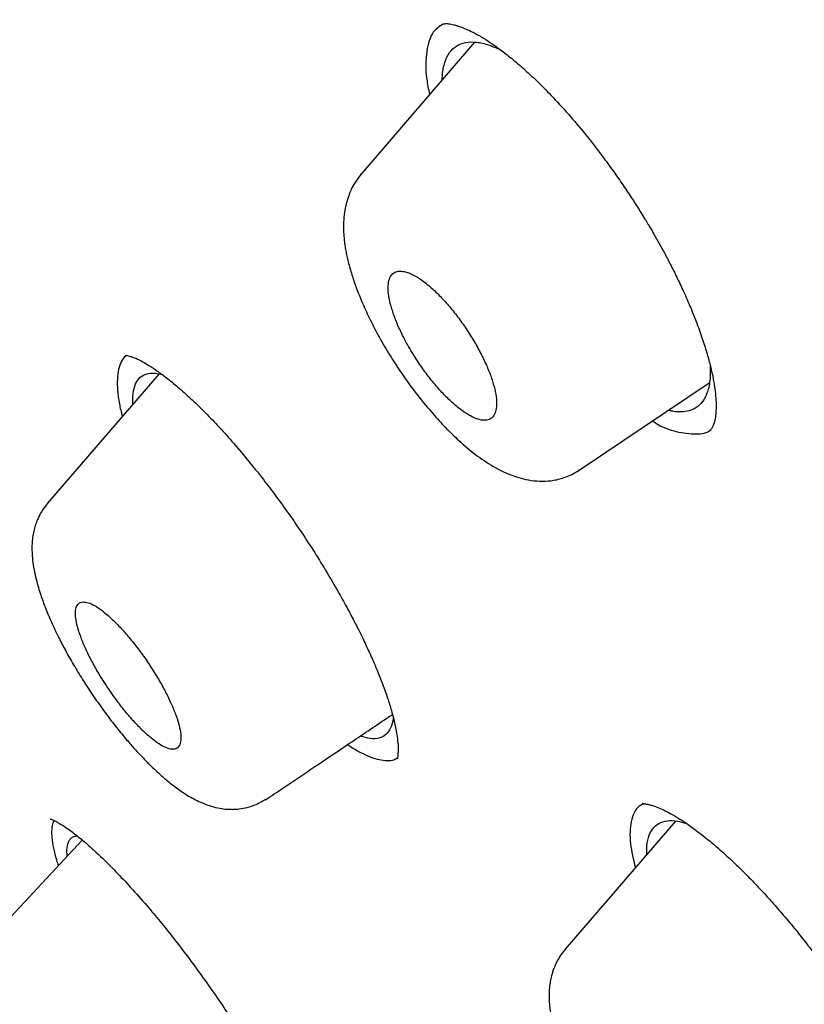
# Model space of a CAD drawing. Header units: millimetres. Extents: x 8 to 827, y 12 to 1643.
# Tile 22 of 134: x 660.53 to 668.67, y 608.27 to 618.48. Entities that reach past the tile are written whole.
import ezdxf

# ---------------------------------------------------------------- set-up
doc = ezdxf.new("R2010")
doc.units = ezdxf.units.MM

msp = doc.modelspace()

# ---------------------------------------------------------------- linework, layer by layer
at = {"color": 7, "linetype": 'Continuous', "lineweight": 30}
for p, q in [((665.249, 618.247), (664.067, 616.876)), ((661.972, 614.805), (660.818, 613.466)), ((666.333, 613.807), (667.684, 614.714)), ((666.331, 613.809), (666.328, 613.807)), ((660.818, 613.457), (660.823, 613.461)), ((667.333, 610.166), (666.189, 608.839)), ((661.178, 609.97), (660.066, 608.776)), ((666.188, 608.83), (666.193, 608.835))]:
    msp.add_line(p, q, dxfattribs=at)
for points, knots in [([(748.24, 569.38), (748.275, 569.411), (748.342, 569.47), (748.432, 569.553), (748.508, 569.624), (748.572, 569.685), (748.628, 569.741), (748.679, 569.792), (748.726, 569.839), (748.772, 569.886), (748.819, 569.934), (748.869, 569.987), (748.916, 570.038), (748.958, 570.083), (749, 570.129), (749.048, 570.182), (749.107, 570.249), (749.171, 570.323), (749.237, 570.401), (749.3, 570.477), (749.36, 570.55), (749.407, 570.609), (749.444, 570.656), (749.475, 570.696), (749.51, 570.741), (749.55, 570.794), (749.593, 570.852), (749.637, 570.911), (749.679, 570.968), (749.716, 571.02), (749.75, 571.069), (749.785, 571.118), (749.822, 571.172), (749.866, 571.237), (749.914, 571.308), (749.961, 571.38), (750.002, 571.443), (750.04, 571.502), (750.079, 571.563), (750.122, 571.634), (750.17, 571.712), (750.216, 571.789), (750.256, 571.858), (750.292, 571.92), (750.327, 571.981), (750.362, 572.044), (750.399, 572.11), (750.434, 572.175), (750.468, 572.239), (750.498, 572.296), (750.527, 572.352), (750.557, 572.41), (750.591, 572.476), (750.629, 572.553), (750.67, 572.636), (750.709, 572.718), (750.744, 572.791), (750.775, 572.86), (750.809, 572.932), (750.846, 573.016), (750.886, 573.107), (750.925, 573.198), (750.961, 573.283), (750.999, 573.376), (751.042, 573.482), (751.091, 573.606), (751.138, 573.729), (751.182, 573.848), (751.225, 573.968), (751.272, 574.101), (751.315, 574.231), (751.354, 574.35), (751.386, 574.449), (751.414, 574.539), (751.439, 574.621), (751.465, 574.709), (751.496, 574.813), (751.531, 574.938), (751.568, 575.071), (751.6, 575.192), (751.626, 575.295), (751.649, 575.384), (751.67, 575.472), (751.697, 575.585), (751.729, 575.722), (751.764, 575.881), (751.796, 576.034), (751.825, 576.18), (751.85, 576.307), (751.871, 576.419), (751.889, 576.519), (751.907, 576.623), (751.925, 576.73), (751.943, 576.845), (751.963, 576.975), (751.984, 577.116), (752.004, 577.259), (752.022, 577.393), (752.037, 577.516), (752.05, 577.626), (752.061, 577.723), (752.07, 577.8), (752.077, 577.868), (752.084, 577.939), (752.093, 578.028), (752.102, 578.131), (752.112, 578.243), (752.122, 578.356), (752.13, 578.465), (752.138, 578.57), (752.144, 578.668), (752.15, 578.76), (752.155, 578.843), (752.159, 578.915), (752.162, 578.976), (752.165, 579.032), (752.168, 579.092), (752.171, 579.166), (752.174, 579.254), (752.178, 579.352), (752.181, 579.455), (752.184, 579.561), (752.187, 579.674), (752.189, 579.792), (752.19, 579.912), (752.191, 580.024), (752.192, 580.116), (752.192, 580.188), (752.192, 580.242), (752.191, 580.294), (752.191, 580.353), (752.19, 580.425), (752.189, 580.511), (752.188, 580.607), (752.186, 580.706), (752.183, 580.805), (752.181, 580.904), (752.177, 581.014), (752.173, 581.135), (752.168, 581.263), (752.162, 581.377), (752.158, 581.472), (752.154, 581.542), (752.151, 581.593), (752.149, 581.636), (752.146, 581.688), (752.142, 581.751), (752.137, 581.826), (752.13, 581.936), (752.12, 582.076), (752.108, 582.239), (752.095, 582.394), (752.083, 582.538), (752.07, 582.673), (752.058, 582.801), (752.045, 582.925), (752.03, 583.069), (752.012, 583.236), (751.989, 583.431), (751.964, 583.637), (751.936, 583.853), (751.905, 584.078), (751.872, 584.306), (751.842, 584.503), (751.816, 584.665), (751.796, 584.792), (751.776, 584.909), (751.759, 585.013), (751.743, 585.103), (751.728, 585.189), (751.712, 585.28), (751.694, 585.384), (751.672, 585.501), (751.648, 585.632), (751.609, 585.838), (751.552, 586.122), (751.476, 586.49), (751.411, 586.785), (751.364, 586.996), (751.338, 587.109), (751.315, 587.208), (751.295, 587.292), (751.279, 587.362), (751.265, 587.418), (751.253, 587.47), (751.238, 587.531), (751.218, 587.612), (751.193, 587.715), (751.162, 587.84), (751.127, 587.978), (751.075, 588.181), (751.009, 588.435), (750.94, 588.69), (750.887, 588.882), (750.85, 589.015), (750.816, 589.136), (750.785, 589.245), (750.758, 589.339), (750.734, 589.42), (750.709, 589.508), (750.677, 589.615), (750.636, 589.755), (750.586, 589.921), (750.527, 590.113), (750.437, 590.404), (750.315, 590.787), (750.187, 591.177), (750.08, 591.492), (749.999, 591.731), (749.916, 591.971), (749.831, 592.21), (749.754, 592.426), (749.688, 592.61), (749.634, 592.756), (749.589, 592.878), (749.553, 592.977), (749.526, 593.049), (749.506, 593.103), (749.487, 593.154), (749.463, 593.217), (749.433, 593.297), (749.396, 593.395), (749.354, 593.505), (749.283, 593.69), (749.187, 593.94), (749.075, 594.224), (748.976, 594.474), (748.885, 594.699), (748.79, 594.933), (748.687, 595.183), (748.577, 595.449), (748.458, 595.73), (748.348, 595.988), (748.251, 596.215), (748.17, 596.402), (748.093, 596.578), (748.022, 596.739), (747.952, 596.896), (747.886, 597.045), (747.824, 597.182), (747.77, 597.303), (747.716, 597.423), (747.655, 597.558), (747.584, 597.712), (747.506, 597.882), (747.423, 598.062), (747.319, 598.286), (747.191, 598.558), (747.038, 598.881), (746.854, 599.265), (746.635, 599.715), (746.379, 600.235), (746.102, 600.785), (745.806, 601.366), (745.544, 601.869), (745.326, 602.284), (745.156, 602.603), (744.981, 602.929), (744.806, 603.253), (744.637, 603.563), (744.48, 603.849), (744.335, 604.11), (744.206, 604.343), (744.091, 604.548), (743.991, 604.725), (743.903, 604.88), (743.829, 605.011), (743.768, 605.118), (743.724, 605.196), (743.695, 605.247), (743.676, 605.279), (743.66, 605.308), (743.641, 605.34), (743.619, 605.378), (743.582, 605.443), (743.525, 605.542), (743.445, 605.68), (743.35, 605.845), (743.239, 606.036), (743.112, 606.252), (742.97, 606.495), (742.811, 606.764), (742.635, 607.06), (742.442, 607.381), (742.233, 607.727), (742.008, 608.097), (741.766, 608.491), (741.506, 608.91), (741.224, 609.359), (740.92, 609.841), (740.592, 610.353), (740.249, 610.883), (739.83, 611.524), (739.338, 612.266), (738.735, 613.158), (738.089, 614.096), (737.399, 615.079), (736.686, 616.076), (735.95, 617.085), (735.19, 618.105), (734.425, 619.114), (733.654, 620.11), (732.864, 621.112), (732.055, 622.12), (731.226, 623.132), (730.395, 624.128), (729.562, 625.108), (728.728, 626.072), (727.91, 627.001), (727.107, 627.896), (726.322, 628.757), (725.539, 629.603), (724.758, 630.434), (723.932, 631.299), (723.061, 632.197), (722.143, 633.126), (721.23, 634.035), (720.321, 634.923), (719.417, 635.792), (718.536, 636.625), (717.678, 637.422), (716.843, 638.186), (716.015, 638.932), (715.194, 639.661), (714.349, 640.399), (713.482, 641.144), (712.593, 641.894), (711.715, 642.623), (710.848, 643.331), (709.992, 644.018), (709.14, 644.691), (708.284, 645.355), (707.397, 646.03), (706.479, 646.717), (705.529, 647.414), (704.783, 647.95), (704.244, 648.332), (703.915, 648.563), (703.586, 648.793), (703.254, 649.022), (702.922, 649.251), (702.592, 649.476), (702.296, 649.676), (702.043, 649.846), (701.836, 649.985), (701.651, 650.108), (701.488, 650.216), (701.347, 650.309), (701.23, 650.386), (701.134, 650.449), (701.06, 650.498), (701.005, 650.534), (700.955, 650.566), (700.895, 650.605), (700.812, 650.659), (700.711, 650.725), (700.598, 650.798), (700.448, 650.895), (700.26, 651.016), (700.027, 651.165), (699.776, 651.325), (699.507, 651.495), (699.22, 651.674), (698.913, 651.865), (698.592, 652.063), (698.163, 652.325), (697.64, 652.64), (697.098, 652.961), (696.638, 653.23), (696.256, 653.45), (695.951, 653.623), (695.724, 653.752), (695.578, 653.834), (695.447, 653.907), (695.332, 653.971), (695.213, 654.037), (695.077, 654.112), (694.916, 654.201), (694.739, 654.298), (694.55, 654.401), (694.289, 654.542), (693.955, 654.72), (693.518, 654.951), (693.035, 655.201), (692.503, 655.471), (692.081, 655.682), (691.773, 655.833), (691.589, 655.922), (691.415, 656.006), (691.259, 656.081), (691.126, 656.145), (691.017, 656.197), (690.931, 656.237), (690.867, 656.267), (690.811, 656.294), (690.747, 656.324), (690.661, 656.364), (690.55, 656.415), (690.414, 656.479), (690.258, 656.55), (690.093, 656.626), (689.876, 656.724), (689.615, 656.841), (689.3, 656.98), (688.984, 657.117), (688.664, 657.254), (688.346, 657.387), (688.098, 657.49), (687.921, 657.562), (687.821, 657.602), (687.735, 657.637), (687.665, 657.665), (687.611, 657.687), (687.566, 657.705), (687.524, 657.722), (687.475, 657.741), (687.406, 657.769), (687.313, 657.805), (687.192, 657.852), (687.053, 657.906), (686.898, 657.966), (686.731, 658.03), (686.559, 658.095), (686.382, 658.161), (686.154, 658.245), (685.871, 658.347), (685.604, 658.442), (685.406, 658.51), (685.288, 658.551), (685.185, 658.586), (685.106, 658.613), (685.045, 658.634), (684.999, 658.649), (684.949, 658.666), (684.888, 658.687), (684.812, 658.712), (684.721, 658.742), (684.561, 658.794), (684.342, 658.864), (684.1, 658.94), (683.898, 659.003), (683.731, 659.053), (683.575, 659.1), (683.43, 659.143), (683.292, 659.183), (683.166, 659.219), (683.054, 659.251), (682.962, 659.277), (682.898, 659.295), (682.853, 659.307), (682.817, 659.317), (682.772, 659.329), (682.713, 659.345), (682.64, 659.365), (682.535, 659.393), (682.402, 659.428), (682.25, 659.468), (682.105, 659.505), (681.968, 659.539), (681.841, 659.571), (681.722, 659.6), (681.581, 659.634), (681.417, 659.672), (681.227, 659.715), (681.035, 659.758), (680.849, 659.798), (680.667, 659.836), (680.488, 659.873), (680.305, 659.909), (680.117, 659.945), (679.934, 659.978), (679.756, 660.01), (679.587, 660.039), (679.423, 660.066), (679.255, 660.093), (679.08, 660.12), (678.894, 660.147), (678.72, 660.171), (678.561, 660.192), (678.422, 660.21), (678.292, 660.225), (678.178, 660.239), (678.075, 660.25), (677.973, 660.261), (677.86, 660.273), (677.734, 660.285), (677.586, 660.299), (677.426, 660.313), (677.258, 660.326), (677.098, 660.338), (676.947, 660.347), (676.798, 660.356), (676.645, 660.364), (676.436, 660.373), (676.18, 660.382), (675.885, 660.388), (675.638, 660.389), (675.432, 660.388), (675.264, 660.385), (675.091, 660.381), (674.904, 660.375), (674.72, 660.367), (674.548, 660.358), (674.402, 660.349), (674.272, 660.34), (674.159, 660.331), (674.071, 660.324), (674.003, 660.318), (673.946, 660.312), (673.883, 660.307), (673.811, 660.3), (673.729, 660.291), (673.636, 660.281), (673.533, 660.269), (673.42, 660.256), (673.308, 660.241), (673.201, 660.227), (673.103, 660.213), (673.01, 660.199), (672.924, 660.186), (672.846, 660.174), (672.774, 660.162), (672.702, 660.15), (672.624, 660.136), (672.535, 660.12), (672.437, 660.102), (672.337, 660.083), (672.241, 660.064), (672.154, 660.046), (672.075, 660.029), (672.003, 660.013), (671.924, 659.995), (671.833, 659.974), (671.727, 659.949), (671.62, 659.923), (671.518, 659.897), (671.426, 659.873), (671.339, 659.849), (671.246, 659.824), (671.143, 659.794), (671.036, 659.763), (670.934, 659.732), (670.842, 659.703), (670.753, 659.675), (670.653, 659.642), (670.543, 659.605), (670.431, 659.566), (670.327, 659.529), (670.227, 659.492), (670.125, 659.454), (670.016, 659.412), (669.914, 659.371), (669.825, 659.335), (669.754, 659.305), (669.687, 659.277), (669.615, 659.246), (669.54, 659.213), (669.464, 659.179), (669.394, 659.147), (669.33, 659.117), (669.273, 659.091), (669.221, 659.066), (669.169, 659.041), (669.112, 659.013), (669.047, 658.981), (668.975, 658.945), (668.91, 658.911), (668.854, 658.883), (668.812, 658.861), (668.778, 658.842), (668.746, 658.825), (668.709, 658.805), (668.663, 658.78), (668.605, 658.748), (668.541, 658.713), (668.478, 658.677), (668.421, 658.644), (668.37, 658.615), (668.324, 658.587), (668.277, 658.559), (668.225, 658.528), (668.167, 658.493), (668.103, 658.453), (668.036, 658.411), (667.971, 658.369), (667.911, 658.33), (667.858, 658.295), (667.805, 658.26), (667.747, 658.221), (667.681, 658.176), (667.611, 658.128), (667.54, 658.077), (667.472, 658.029), (667.407, 657.981), (667.341, 657.933), (667.274, 657.882), (667.206, 657.83), (667.145, 657.782), (667.091, 657.74), (667.047, 657.705), (667.012, 657.677), (666.979, 657.65), (666.94, 657.618), (666.892, 657.578), (666.835, 657.531), (666.771, 657.476), (666.698, 657.414), (666.618, 657.343), (666.562, 657.293), (666.533, 657.266)], [0, 0, 0, 0, 0.001644, 0.003103, 0.004378, 0.005477, 0.006468, 0.007363, 0.008161, 0.008882, 0.009699, 0.010611, 0.011498, 0.012241, 0.012841, 0.013757, 0.014848, 0.016085, 0.017298, 0.018516, 0.019659, 0.020704, 0.021236, 0.021829, 0.022522, 0.023314, 0.024205, 0.025136, 0.025961, 0.026737, 0.027404, 0.028117, 0.028902, 0.02976, 0.03092, 0.031958, 0.032848, 0.033605, 0.034447, 0.035438, 0.036574, 0.03767, 0.038617, 0.039416, 0.040195, 0.041122, 0.041955, 0.042866, 0.04372, 0.044483, 0.045154, 0.045907, 0.046765, 0.047771, 0.048917, 0.049997, 0.050927, 0.051709, 0.052625, 0.053691, 0.054893, 0.056052, 0.057105, 0.058054, 0.059494, 0.061028, 0.062595, 0.063958, 0.065344, 0.066913, 0.068699, 0.069932, 0.071117, 0.072163, 0.073068, 0.073944, 0.075209, 0.076662, 0.078249, 0.079712, 0.080753, 0.081727, 0.082702, 0.083683, 0.085478, 0.087244, 0.088909, 0.090472, 0.091985, 0.093016, 0.094082, 0.095179, 0.096307, 0.097484, 0.09881, 0.100394, 0.101893, 0.103278, 0.104548, 0.105683, 0.106664, 0.10749, 0.108043, 0.108733, 0.109643, 0.110743, 0.111872, 0.113004, 0.114141, 0.115138, 0.116137, 0.117064, 0.117881, 0.118587, 0.119183, 0.119675, 0.120229, 0.120958, 0.121839, 0.122815, 0.123817, 0.124845, 0.125899, 0.127073, 0.128268, 0.129351, 0.130275, 0.130888, 0.131404, 0.131839, 0.13237, 0.133054, 0.133884, 0.134824, 0.135763, 0.136691, 0.137611, 0.13852, 0.139778, 0.141002, 0.142068, 0.142946, 0.143637, 0.143987, 0.144356, 0.144831, 0.145411, 0.146098, 0.146889, 0.148434, 0.149933, 0.151335, 0.152638, 0.153842, 0.154978, 0.156084, 0.157161, 0.15883, 0.16055, 0.162349, 0.164289, 0.166263, 0.168283, 0.170255, 0.171396, 0.172518, 0.173545, 0.174434, 0.1752, 0.175874, 0.176647, 0.177537, 0.178544, 0.179668, 0.180875, 0.18381, 0.186911, 0.190178, 0.191242, 0.192185, 0.193007, 0.193708, 0.194287, 0.194745, 0.1951, 0.19559, 0.196262, 0.197117, 0.198154, 0.199347, 0.200529, 0.203168, 0.205597, 0.206756, 0.207852, 0.208841, 0.209717, 0.210479, 0.211128, 0.211687, 0.212604, 0.21373, 0.215064, 0.216607, 0.218357, 0.222056, 0.225753, 0.227633, 0.229512, 0.23139, 0.233267, 0.235127, 0.236437, 0.237566, 0.238514, 0.239282, 0.23987, 0.240182, 0.240543, 0.241034, 0.241655, 0.242405, 0.243284, 0.244212, 0.246686, 0.249046, 0.25074, 0.252411, 0.254188, 0.256082, 0.258093, 0.26022, 0.262465, 0.263905, 0.265341, 0.266662, 0.267862, 0.268941, 0.270172, 0.271196, 0.272013, 0.272865, 0.273866, 0.275017, 0.276297, 0.277629, 0.279008, 0.281269, 0.283645, 0.286135, 0.289713, 0.293497, 0.297487, 0.301683, 0.306084, 0.308321, 0.310607, 0.312943, 0.315305, 0.31752, 0.319553, 0.321404, 0.323074, 0.324493, 0.325747, 0.326838, 0.327764, 0.328527, 0.329103, 0.32941, 0.329598, 0.329788, 0.330018, 0.330287, 0.330596, 0.331391, 0.332368, 0.333527, 0.334869, 0.336392, 0.338098, 0.339985, 0.342055, 0.344307, 0.346741, 0.349308, 0.352051, 0.354969, 0.358063, 0.361436, 0.364995, 0.368722, 0.372463, 0.378308, 0.38411, 0.390961, 0.397751, 0.404481, 0.411623, 0.418696, 0.425698, 0.432631, 0.439494, 0.446696, 0.453819, 0.460864, 0.467831, 0.474719, 0.481528, 0.487875, 0.494152, 0.500358, 0.506494, 0.512559, 0.519677, 0.526714, 0.533668, 0.540541, 0.547332, 0.554042, 0.560294, 0.566473, 0.572581, 0.578617, 0.584581, 0.591152, 0.597634, 0.604026, 0.610327, 0.616538, 0.622676, 0.628878, 0.635172, 0.641972, 0.648877, 0.655887, 0.658271, 0.660667, 0.663075, 0.665495, 0.667927, 0.670371, 0.672745, 0.674429, 0.67595, 0.67731, 0.678508, 0.679545, 0.680405, 0.681109, 0.681658, 0.68205, 0.682319, 0.682761, 0.683377, 0.684146, 0.684988, 0.685895, 0.687451, 0.689169, 0.691047, 0.693026, 0.695158, 0.697441, 0.699874, 0.702334, 0.707046, 0.711597, 0.714542, 0.717415, 0.720215, 0.721446, 0.722556, 0.723543, 0.724408, 0.725182, 0.726266, 0.727494, 0.728865, 0.730329, 0.731824, 0.734852, 0.738001, 0.741919, 0.746039, 0.750362, 0.751803, 0.753265, 0.754671, 0.7559, 0.75695, 0.757821, 0.758479, 0.758977, 0.759335, 0.759813, 0.760491, 0.76137, 0.76245, 0.76373, 0.765074, 0.766392, 0.76891, 0.771331, 0.773964, 0.776525, 0.779094, 0.781673, 0.782582, 0.783416, 0.78412, 0.784695, 0.785139, 0.785452, 0.785777, 0.786179, 0.786657, 0.787484, 0.788471, 0.789618, 0.790924, 0.792315, 0.793743, 0.795208, 0.79671, 0.799445, 0.802294, 0.803423, 0.804429, 0.805294, 0.806018, 0.806456, 0.806819, 0.807208, 0.807725, 0.808368, 0.80914, 0.81003, 0.81246, 0.814726, 0.816244, 0.817679, 0.81903, 0.820297, 0.821455, 0.822605, 0.823582, 0.824384, 0.825013, 0.825273, 0.825551, 0.825949, 0.826467, 0.827105, 0.827863, 0.829233, 0.830599, 0.831885, 0.833092, 0.83422, 0.83527, 0.836282, 0.837997, 0.839664, 0.841378, 0.84317, 0.844693, 0.846322, 0.848044, 0.849704, 0.851461, 0.853083, 0.854627, 0.856127, 0.857652, 0.859292, 0.861041, 0.862862, 0.864186, 0.865538, 0.866788, 0.867876, 0.868801, 0.869719, 0.870796, 0.872031, 0.873339, 0.875035, 0.876665, 0.87822, 0.879681, 0.881074, 0.882564, 0.884182, 0.887232, 0.890161, 0.892979, 0.894654, 0.896351, 0.898081, 0.899909, 0.902064, 0.903719, 0.905225, 0.906578, 0.907755, 0.908744, 0.909333, 0.909886, 0.910537, 0.911293, 0.912159, 0.913131, 0.914222, 0.915432, 0.91671, 0.917805, 0.918852, 0.919851, 0.920779, 0.921625, 0.92239, 0.923111, 0.923948, 0.924917, 0.926018, 0.927151, 0.928198, 0.929159, 0.930034, 0.930822, 0.931538, 0.932678, 0.933857, 0.935076, 0.936276, 0.937278, 0.938201, 0.939231, 0.940408, 0.941718, 0.942908, 0.943929, 0.94488, 0.946018, 0.947378, 0.948725, 0.949948, 0.951064, 0.952253, 0.953565, 0.954954, 0.955926, 0.956773, 0.957521, 0.958377, 0.95938, 0.960273, 0.961159, 0.961955, 0.962659, 0.963272, 0.96388, 0.964592, 0.965411, 0.966335, 0.967273, 0.967903, 0.968435, 0.96887, 0.969228, 0.969655, 0.97027, 0.971016, 0.971884, 0.97272, 0.973468, 0.974129, 0.974703, 0.975296, 0.975976, 0.976747, 0.97761, 0.97852, 0.979437, 0.98024, 0.98093, 0.981609, 0.982401, 0.983307, 0.98432, 0.985295, 0.98628, 0.987152, 0.988023, 0.989078, 0.990032, 0.990937, 0.991719, 0.99238, 0.99282, 0.993259, 0.99383, 0.994537, 0.99538, 0.996339, 0.997429, 0.998649, 1, 1, 1, 1]), ([(683.615, 640.89), (683.189, 641.132), (682.337, 641.618), (681.073, 642.296), (679.821, 642.936), (678.582, 643.534), (677.356, 644.092), (676.145, 644.609), (674.986, 645.07), (673.881, 645.478), (672.83, 645.836), (671.799, 646.157), (670.79, 646.44), (669.8, 646.686), (668.797, 646.901), (667.784, 647.083), (666.766, 647.225), (665.777, 647.321), (664.818, 647.372), (663.889, 647.377), (662.988, 647.338), (662.14, 647.255), (661.344, 647.134), (660.6, 646.979), (659.885, 646.785), (659.199, 646.555), (658.541, 646.287), (657.894, 645.973), (657.263, 645.609), (656.65, 645.192), (656.075, 644.732), (655.537, 644.229), (655.036, 643.684), (654.571, 643.095), (654.156, 642.481), (653.788, 641.849), (653.466, 641.203), (653.178, 640.525), (652.925, 639.817), (652.707, 639.076), (652.517, 638.283), (652.361, 637.433), (652.241, 636.525), (652.163, 635.583), (652.125, 634.605), (652.129, 633.594), (652.174, 632.546), (652.258, 631.497), (652.377, 630.45), (652.527, 629.412), (652.711, 628.354), (652.929, 627.274), (653.182, 626.173), (653.477, 625.019), (653.818, 623.811), (654.209, 622.548), (654.638, 621.263), (655.11, 619.954), (655.475, 618.987), (655.694, 618.45), (655.73, 618.363)], [0, 0, 0, 0, 0.018168, 0.036326, 0.054491, 0.072679, 0.090908, 0.109195, 0.127452, 0.144101, 0.160689, 0.17723, 0.193736, 0.21022, 0.226695, 0.244926, 0.263092, 0.281212, 0.2993, 0.317374, 0.335451, 0.353639, 0.3703, 0.386927, 0.403534, 0.420133, 0.436737, 0.45336, 0.471437, 0.489491, 0.507539, 0.525598, 0.543685, 0.561819, 0.580098, 0.596822, 0.613488, 0.630111, 0.646704, 0.663283, 0.679862, 0.697888, 0.715896, 0.733906, 0.751938, 0.770011, 0.788145, 0.806401, 0.823099, 0.839747, 0.856359, 0.872952, 0.889541, 0.906143, 0.924177, 0.942205, 0.96025, 0.97833, 0.996468, 1, 1, 1, 1]), ([(653.294, 626.552), (653.216, 626.898), (653.035, 627.705), (652.815, 628.932), (652.623, 630.237), (652.489, 631.506), (652.411, 632.712), (652.387, 633.856), (652.413, 634.938), (652.49, 635.98), (652.616, 636.982), (652.795, 637.96), (653.029, 638.908), (653.322, 639.821), (653.67, 640.683), (654.073, 641.495), (654.53, 642.256), (655.032, 642.951), (655.573, 643.581), (656.148, 644.147), (656.769, 644.662), (657.436, 645.125), (658.159, 645.542), (658.94, 645.911), (659.78, 646.226), (660.668, 646.482), (661.603, 646.679), (662.584, 646.815), (663.589, 646.89), (664.612, 646.907), (665.648, 646.87), (666.718, 646.778), (667.822, 646.631), (668.978, 646.427), (670.185, 646.162), (671.446, 645.831), (672.74, 645.441), (674.068, 644.989), (675.428, 644.478), (676.787, 643.92), (678.139, 643.322), (679.479, 642.688), (680.832, 642.007), (682.201, 641.277), (683.613, 640.483), (685.069, 639.621), (686.568, 638.69), (688.077, 637.709), (689.595, 636.677), (691.122, 635.596), (692.623, 634.492), (694.093, 633.372), (695.529, 632.239), (696.959, 631.073), (698.385, 629.873), (699.839, 628.61), (701.318, 627.284), (702.82, 625.893), (704.309, 624.471), (705.784, 623.018), (707.245, 621.533), (708.662, 620.05), (710.032, 618.574), (711.352, 617.112), (712.647, 615.636), (713.918, 614.144), (715.194, 612.604), (716.469, 611.017), (717.74, 609.385), (718.979, 607.743), (720.184, 606.091), (721.357, 604.43), (722.475, 602.793), (723.536, 601.186), (724.538, 599.616), (725.502, 598.05), (726.427, 596.49), (727.33, 594.905), (728.208, 593.3), (729.056, 591.676), (729.856, 590.066), (730.61, 588.469), (731.318, 586.883), (731.967, 585.34), (732.556, 583.846), (733.087, 582.404), (733.569, 580.988), (734.007, 579.594), (734.257, 578.688), (734.383, 578.234)], [0, 0, 0, 0, 0.008876, 0.020682, 0.032495, 0.044332, 0.056199, 0.06737, 0.078531, 0.089696, 0.100881, 0.1121, 0.123869, 0.135635, 0.147414, 0.159222, 0.171078, 0.182971, 0.194162, 0.205338, 0.216513, 0.227699, 0.238911, 0.250665, 0.262425, 0.274207, 0.286025, 0.297894, 0.309779, 0.320951, 0.332111, 0.343271, 0.354444, 0.365643, 0.377392, 0.389159, 0.400959, 0.412806, 0.424715, 0.436643, 0.447835, 0.45899, 0.470121, 0.48124, 0.492361, 0.504223, 0.51607, 0.527917, 0.53978, 0.551673, 0.563571, 0.574736, 0.585863, 0.596966, 0.608055, 0.619144, 0.631032, 0.642894, 0.654744, 0.666597, 0.678468, 0.690376, 0.701568, 0.712718, 0.723839, 0.734944, 0.746044, 0.757899, 0.76973, 0.781551, 0.793379, 0.805229, 0.817143, 0.828357, 0.839535, 0.850692, 0.861841, 0.872996, 0.884798, 0.896581, 0.908363, 0.92016, 0.93199, 0.943921, 0.955168, 0.966383, 0.977584, 0.988784, 1, 1, 1, 1]), ([(664.919, 618.433), (664.883, 618.41), (664.799, 618.356), (664.745, 618.157), (664.736, 617.933), (664.77, 617.759), (664.781, 617.705)], [0, 0, 0, 0, 0.230606, 0.534984, 0.854237, 1, 1, 1, 1]), ([(664.919, 618.433), (664.919, 618.434), (664.919, 618.434), (664.923, 618.436), (664.932, 618.438), (664.947, 618.44), (664.963, 618.44), (664.982, 618.438), (665.003, 618.435), (665.032, 618.429), (665.071, 618.419), (665.118, 618.402), (665.179, 618.377), (665.254, 618.34), (665.339, 618.291), (665.433, 618.23), (665.533, 618.158), (665.647, 618.068), (665.774, 617.959), (665.914, 617.829), (666.013, 617.727), (666.064, 617.674)], [0, 0, 0, 0, 0.053189, 0.099961, 0.140186, 0.174533, 0.206198, 0.23553, 0.262712, 0.296662, 0.332171, 0.375181, 0.425772, 0.484035, 0.550065, 0.611095, 0.677635, 0.749734, 0.827442, 0.910826, 1, 1, 1, 1]), ([(664.913, 617.858), (664.914, 617.874), (664.915, 617.943), (664.938, 618.042), (664.985, 618.144), (665.058, 618.213), (665.151, 618.25), (665.265, 618.252), (665.387, 618.226), (665.478, 618.186), (665.518, 618.167)], [0, 0, 0, 0, 0.045108, 0.185214, 0.325668, 0.464931, 0.60423, 0.743406, 0.884883, 1, 1, 1, 1]), ([(666.064, 617.674), (666.124, 617.609), (666.243, 617.48), (666.418, 617.269), (666.571, 617.071), (666.7, 616.894), (666.803, 616.745), (666.893, 616.609), (666.963, 616.499), (667.013, 616.418), (667.045, 616.366), (667.076, 616.313), (667.115, 616.246), (667.165, 616.159), (667.222, 616.055), (667.283, 615.938), (667.35, 615.804), (667.421, 615.654), (667.494, 615.486), (667.563, 615.312), (667.622, 615.144), (667.667, 614.998), (667.703, 614.86), (667.729, 614.736), (667.746, 614.625), (667.754, 614.534), (667.755, 614.455), (667.752, 614.386), (667.743, 614.332), (667.732, 614.288), (667.717, 614.251), (667.704, 614.234), (667.703, 614.234), (667.703, 614.234)], [0, 0, 0, 0, 0.054872, 0.108561, 0.161087, 0.198346, 0.232263, 0.262852, 0.290086, 0.305045, 0.316556, 0.324763, 0.339506, 0.360696, 0.382302, 0.40801, 0.437785, 0.471608, 0.508809, 0.553304, 0.594303, 0.631833, 0.665924, 0.706076, 0.740226, 0.77149, 0.802919, 0.834957, 0.86883, 0.897688, 0.930121, 0.965851, 1, 1, 1, 1]), ([(664.073, 616.881), (664.053, 616.856), (664.017, 616.81), (663.978, 616.741), (663.953, 616.684), (663.935, 616.636), (663.918, 616.578), (663.901, 616.502), (663.89, 616.404), (663.888, 616.308), (663.894, 616.218), (663.902, 616.146), (663.912, 616.084), (663.924, 616.027), (663.938, 615.967), (663.955, 615.902), (663.981, 615.814), (664.021, 615.698), (664.081, 615.549), (664.156, 615.384), (664.247, 615.206), (664.352, 615.025), (664.463, 614.851), (664.575, 614.692), (664.697, 614.533), (664.825, 614.379), (664.958, 614.236), (665.101, 614.098), (665.259, 613.965), (665.408, 613.865), (665.524, 613.802), (665.605, 613.765), (665.689, 613.734), (665.783, 613.709), (665.894, 613.692), (665.991, 613.692), (666.071, 613.702), (666.131, 613.715), (666.194, 613.735), (666.262, 613.763), (666.306, 613.79), (666.329, 613.805)], [0, 0, 0, 0, 0.022751, 0.04128, 0.055535, 0.066536, 0.078226, 0.100087, 0.124798, 0.152111, 0.173397, 0.190763, 0.204527, 0.217996, 0.232406, 0.247726, 0.263955, 0.294548, 0.327956, 0.364213, 0.403362, 0.443871, 0.482421, 0.518856, 0.553255, 0.596032, 0.635352, 0.671248, 0.721957, 0.774342, 0.799962, 0.821652, 0.842183, 0.867009, 0.89489, 0.923474, 0.936422, 0.951275, 0.964743, 0.981017, 1, 1, 1, 1]), ([(664.518, 615.174), (664.533, 615.146), (664.563, 615.09), (664.623, 614.989), (664.699, 614.875), (664.791, 614.751), (664.886, 614.638), (664.982, 614.539), (665.076, 614.456), (665.165, 614.392), (665.246, 614.348), (665.318, 614.324), (665.378, 614.323), (665.425, 614.343), (665.458, 614.385), (665.477, 614.445), (665.479, 614.525), (665.466, 614.62), (665.437, 614.73), (665.393, 614.85), (665.335, 614.978), (665.265, 615.11), (665.185, 615.242), (665.096, 615.37), (665.003, 615.49), (664.907, 615.598), (664.811, 615.691), (664.719, 615.768), (664.633, 615.824), (664.555, 615.861), (664.487, 615.875), (664.432, 615.869), (664.39, 615.841), (664.362, 615.792), (664.35, 615.724), (664.353, 615.639), (664.372, 615.538), (664.407, 615.424), (664.455, 615.302), (664.497, 615.217), (664.518, 615.174)], [0, 0, 0, 0, 0.0174034, 0.034807, 0.0621078, 0.0894099, 0.116686, 0.1439626, 0.1710264, 0.1980897, 0.2248502, 0.2516094, 0.2781061, 0.3046015, 0.3309848, 0.3573673, 0.3838376, 0.4103078, 0.4370319, 0.4637569, 0.4907927, 0.5178299, 0.5450944, 0.5723605, 0.5996673, 0.6269749, 0.6541211, 0.681267, 0.7081246, 0.734981, 0.761548, 0.7881136, 0.8145109, 0.840907, 0.8673283, 0.8937491, 0.9203157, 0.9468828, 0.9734408, 1, 1, 1, 1]), ([(661.636, 614.997), (661.633, 614.995), (661.61, 614.981), (661.582, 614.935), (661.552, 614.857), (661.54, 614.756), (661.543, 614.636), (661.559, 614.506), (661.582, 614.409), (661.592, 614.364)], [0, 0, 0, 0, 0.025071, 0.191645, 0.356815, 0.522313, 0.689863, 0.857967, 1, 1, 1, 1]), ([(661.622, 614.997), (661.622, 614.997), (661.622, 614.997), (661.628, 614.997), (661.638, 614.997), (661.654, 614.994), (661.678, 614.988), (661.71, 614.978), (661.752, 614.96), (661.805, 614.933), (661.872, 614.894), (661.954, 614.839), (662.053, 614.767), (662.131, 614.703), (662.171, 614.669)], [0, 0, 0, 0, 0.014681, 0.04596, 0.088436, 0.142245, 0.207535, 0.284466, 0.373213, 0.473956, 0.586864, 0.71209, 0.849762, 1, 1, 1, 1]), ([(667.694, 614.894), (667.694, 614.846), (667.696, 614.743), (667.669, 614.619), (667.622, 614.515), (667.57, 614.473), (667.545, 614.453)], [0, 0, 0, 0, 0.227879, 0.487841, 0.743673, 1, 1, 1, 1]), ([(661.703, 614.492), (661.703, 614.53), (661.702, 614.613), (661.729, 614.706), (661.777, 614.776), (661.842, 614.81), (661.916, 614.816), (661.97, 614.81), (662.006, 614.798), (662.012, 614.795)], [0, 0, 0, 0, 0.154919, 0.337805, 0.51858, 0.700386, 0.835733, 0.970924, 1, 1, 1, 1]), ([(662.171, 614.669), (662.214, 614.631), (662.301, 614.555), (662.439, 614.421), (662.583, 614.272), (662.734, 614.105), (662.893, 613.917), (663.046, 613.726), (663.19, 613.536), (663.323, 613.352), (663.458, 613.156), (663.591, 612.952), (663.716, 612.749), (663.826, 612.561), (663.919, 612.394), (663.99, 612.258), (664.045, 612.151), (664.086, 612.068), (664.12, 611.996), (664.153, 611.925), (664.193, 611.837), (664.242, 611.722), (664.297, 611.584), (664.347, 611.444), (664.391, 611.301), (664.424, 611.168), (664.446, 611.046), (664.454, 610.969), (664.456, 610.921), (664.456, 610.894), (664.454, 610.867), (664.452, 610.845), (664.45, 610.829), (664.45, 610.82), (664.451, 610.819), (664.452, 610.819)], [0, 0, 0, 0, 0.039786, 0.07999, 0.120633, 0.162313, 0.206324, 0.252739, 0.289169, 0.327026, 0.366297, 0.406804, 0.447611, 0.484588, 0.517271, 0.545669, 0.565307, 0.582212, 0.596388, 0.609673, 0.626461, 0.652618, 0.684499, 0.719544, 0.753019, 0.795048, 0.834239, 0.872731, 0.887167, 0.901594, 0.916065, 0.933263, 0.954656, 0.980155, 1, 1, 1, 1]), ([(667.545, 614.453), (667.523, 614.441), (667.479, 614.419), (667.398, 614.409), (667.325, 614.412), (667.276, 614.425), (667.26, 614.43)], [0, 0, 0, 0, 0.286553, 0.576924, 0.865102, 1, 1, 1, 1]), ([(667.093, 614.318), (667.1, 614.313), (667.193, 614.252), (667.35, 614.199), (667.545, 614.177), (667.667, 614.19), (667.705, 614.233), (667.706, 614.235)], [0, 0, 0, 0, 0.025157, 0.338473, 0.664234, 0.987977, 1, 1, 1, 1]), ([(660.817, 613.46), (660.796, 613.433), (660.759, 613.386), (660.722, 613.315), (660.698, 613.256), (660.681, 613.201), (660.668, 613.141), (660.659, 613.077), (660.656, 613.016), (660.657, 612.949), (660.663, 612.87), (660.677, 612.776), (660.698, 612.681), (660.722, 612.593), (660.753, 612.495), (660.796, 612.376), (660.858, 612.228), (660.929, 612.079), (661.007, 611.93), (661.089, 611.786), (661.182, 611.633), (661.286, 611.474), (661.401, 611.311), (661.516, 611.159), (661.622, 611.03), (661.709, 610.93), (661.778, 610.855), (661.829, 610.801), (661.871, 610.758), (661.917, 610.714), (661.979, 610.657), (662.059, 610.586), (662.16, 610.507), (662.277, 610.427), (662.387, 610.369), (662.491, 610.328), (662.58, 610.303), (662.649, 610.293), (662.702, 610.289), (662.75, 610.288), (662.814, 610.293), (662.895, 610.308), (662.989, 610.338), (663.05, 610.375), (663.082, 610.394)], [0, 0, 0, 0, 0.023607, 0.041344, 0.053463, 0.066393, 0.082817, 0.100206, 0.115486, 0.128852, 0.151689, 0.178065, 0.203555, 0.225209, 0.244992, 0.277577, 0.311974, 0.349665, 0.38002, 0.412075, 0.44585, 0.481375, 0.518669, 0.557763, 0.590491, 0.617651, 0.639148, 0.65499, 0.665806, 0.678924, 0.696491, 0.722707, 0.753774, 0.789204, 0.828935, 0.854886, 0.879161, 0.899396, 0.907837, 0.918005, 0.932352, 0.950898, 0.973542, 1, 1, 1, 1]), ([(661.435, 611.562), (661.454, 611.534), (661.492, 611.478), (661.563, 611.382), (661.646, 611.277), (661.74, 611.171), (661.832, 611.079), (661.918, 611.006), (661.995, 610.952), (662.063, 610.919), (662.119, 610.908), (662.161, 610.918), (662.19, 610.949), (662.203, 611), (662.202, 611.069), (662.186, 611.155), (662.155, 611.255), (662.11, 611.368), (662.052, 611.49), (661.982, 611.618), (661.903, 611.749), (661.815, 611.878), (661.723, 612.002), (661.628, 612.116), (661.535, 612.217), (661.445, 612.302), (661.362, 612.369), (661.288, 612.415), (661.224, 612.439), (661.173, 612.442), (661.136, 612.424), (661.113, 612.386), (661.105, 612.328), (661.112, 612.252), (661.134, 612.161), (661.17, 612.055), (661.22, 611.939), (661.282, 611.816), (661.354, 611.688), (661.408, 611.604), (661.435, 611.562)], [0, 0, 0, 0, 0.017774, 0.035548, 0.063134, 0.090722, 0.118279, 0.145837, 0.173055, 0.200273, 0.227001, 0.253728, 0.280023, 0.306316, 0.332413, 0.358508, 0.384728, 0.410948, 0.43757, 0.464194, 0.491329, 0.518466, 0.545988, 0.573512, 0.601116, 0.628721, 0.656072, 0.683423, 0.710309, 0.737193, 0.763604, 0.790014, 0.816138, 0.842261, 0.868406, 0.89455, 0.920919, 0.947288, 0.973643, 1, 1, 1, 1]), ([(663.08, 610.388), (663.14, 610.428), (663.309, 610.542), (663.599, 610.737), (663.959, 610.979), (664.228, 611.16), (664.377, 611.26), (664.396, 611.273)], [0, 0, 0, 0, 0.138094, 0.391916, 0.664941, 0.957233, 1, 1, 1, 1]), ([(664.403, 611.245), (664.403, 611.241), (664.401, 611.195), (664.379, 611.13), (664.332, 611.058), (664.261, 611.022), (664.172, 611.016), (664.099, 611.038), (664.063, 611.049)], [0, 0, 0, 0, 0.018464, 0.216785, 0.416627, 0.614435, 0.812252, 1, 1, 1, 1]), ([(663.931, 610.96), (663.94, 610.954), (663.987, 610.921), (664.067, 610.877), (664.169, 610.83), (664.261, 610.802), (664.343, 610.792), (664.407, 610.798), (664.438, 610.816), (664.45, 610.823)], [0, 0, 0, 0, 0.036454, 0.205749, 0.374817, 0.545076, 0.717181, 0.886721, 1, 1, 1, 1]), ([(667.001, 610.346), (666.984, 610.338), (666.919, 610.307), (666.867, 610.173), (666.851, 609.961), (666.897, 609.77), (666.917, 609.684)], [0, 0, 0, 0, 0.1151174, 0.4387906, 0.7482121, 1, 1, 1, 1]), ([(666.989, 610.351), (666.989, 610.351), (666.991, 610.351), (666.994, 610.349), (666.998, 610.347), (667.002, 610.346), (667.007, 610.346), (667.015, 610.345), (667.028, 610.344), (667.049, 610.34), (667.084, 610.332), (667.135, 610.315), (667.197, 610.289), (667.268, 610.253), (667.347, 610.208), (667.441, 610.149), (667.512, 610.097), (667.549, 610.07)], [0, 0, 0, 0, 0.091269, 0.16661, 0.225761, 0.26841, 0.294286, 0.315175, 0.344424, 0.382127, 0.445688, 0.524637, 0.61922, 0.700596, 0.791066, 0.890796, 1, 1, 1, 1]), ([(660.846, 610.189), (660.846, 610.189), (660.846, 610.188), (660.855, 610.186), (660.87, 610.18), (660.895, 610.169), (660.931, 610.15), (660.98, 610.12), (661.022, 610.091), (661.045, 610.075)], [0, 0, 0, 0, 0.060521, 0.154489, 0.27307, 0.4166, 0.585389, 0.779743, 1, 1, 1, 1]), ([(660.887, 610.172), (660.882, 610.165), (660.868, 610.142), (660.86, 610.083), (660.86, 609.996), (660.878, 609.888), (660.902, 609.79), (660.924, 609.723), (660.93, 609.704)], [0, 0, 0, 0, 0.091472, 0.297939, 0.504475, 0.709905, 0.916469, 1, 1, 1, 1]), ([(667.037, 609.823), (667.036, 609.853), (667.034, 609.931), (667.058, 610.025), (667.106, 610.107), (667.178, 610.157), (667.271, 610.176), (667.364, 610.17), (667.431, 610.146), (667.454, 610.137)], [0, 0, 0, 0, 0.1020208, 0.2636911, 0.4252181, 0.5894151, 0.7530905, 0.9146071, 1, 1, 1, 1]), ([(661.045, 610.075), (661.081, 610.048), (661.153, 609.994), (661.274, 609.889), (661.405, 609.766), (661.547, 609.623), (661.702, 609.457), (661.856, 609.282), (662.004, 609.104), (662.144, 608.929), (662.289, 608.739), (662.434, 608.54), (662.577, 608.337), (662.712, 608.136), (662.839, 607.94), (662.967, 607.733), (663.095, 607.517), (663.216, 607.298), (663.304, 607.125), (663.366, 606.998), (663.406, 606.911), (663.437, 606.84), (663.462, 606.782), (663.485, 606.726), (663.509, 606.666), (663.535, 606.594), (663.563, 606.513), (663.589, 606.428), (663.612, 606.342), (663.626, 606.269), (663.63, 606.227), (663.63, 606.209), (663.63, 606.2), (663.631, 606.2), (663.631, 606.2)], [0, 0, 0, 0, 0.0407623, 0.0815134, 0.1222014, 0.1641486, 0.2083596, 0.2548344, 0.2912151, 0.3289532, 0.3679566, 0.408145, 0.4480111, 0.4866326, 0.5240018, 0.5601185, 0.6063374, 0.6504218, 0.6923422, 0.714924, 0.7345582, 0.7512403, 0.7649665, 0.7769392, 0.7924937, 0.812244, 0.8361515, 0.8641308, 0.8936618, 0.9304136, 0.9669536, 0.9791125, 0.9914919, 1, 1, 1, 1]), ([(667.549, 610.07), (667.596, 610.033), (667.685, 609.965), (667.817, 609.85), (667.935, 609.742), (668.039, 609.641), (668.135, 609.543), (668.232, 609.44), (668.34, 609.322), (668.459, 609.185), (668.578, 609.042), (668.696, 608.893), (668.811, 608.742), (668.929, 608.579), (669.045, 608.411), (669.152, 608.25), (669.243, 608.104), (669.319, 607.979), (669.38, 607.875), (669.427, 607.791), (669.462, 607.728), (669.49, 607.675), (669.518, 607.622), (669.554, 607.553), (669.595, 607.47), (669.643, 607.371), (669.702, 607.239), (669.765, 607.088), (669.821, 606.933), (669.863, 606.8), (669.892, 606.688), (669.912, 606.594), (669.925, 606.511), (669.932, 606.438), (669.934, 606.374), (669.93, 606.325), (669.925, 606.301), (669.923, 606.291), (669.922, 606.286), (669.921, 606.282), (669.92, 606.28), (669.921, 606.278), (669.921, 606.278), (669.921, 606.278)], [0, 0, 0, 0, 0.039443, 0.074572, 0.105401, 0.131936, 0.154178, 0.178757, 0.205889, 0.235832, 0.268602, 0.296881, 0.32703, 0.358987, 0.392565, 0.423957, 0.451545, 0.475337, 0.495334, 0.511539, 0.523952, 0.531887, 0.542072, 0.555554, 0.572332, 0.592412, 0.615806, 0.654359, 0.690201, 0.722941, 0.752614, 0.779249, 0.805152, 0.83256, 0.861432, 0.889285, 0.912559, 0.919556, 0.929084, 0.941929, 0.958054, 0.97742, 1, 1, 1, 1]), ([(661.022, 609.802), (661.02, 609.833), (661.017, 609.899), (661.039, 609.966), (661.074, 610.007), (661.111, 610.011), (661.126, 610.012)], [0, 0, 0, 0, 0.243799, 0.527016, 0.808029, 1, 1, 1, 1]), ([(666.187, 608.833), (666.168, 608.809), (666.133, 608.765), (666.097, 608.699), (666.074, 608.646), (666.058, 608.602), (666.045, 608.556), (666.033, 608.501), (666.024, 608.436), (666.021, 608.364), (666.023, 608.289), (666.029, 608.218), (666.039, 608.157), (666.048, 608.104), (666.061, 608.048), (666.077, 607.986), (666.097, 607.917), (666.125, 607.833), (666.163, 607.733), (666.213, 607.615), (666.269, 607.498), (666.323, 607.393), (666.369, 607.312), (666.407, 607.245), (666.445, 607.181), (666.494, 607.103), (666.555, 607.009), (666.629, 606.9), (666.715, 606.779), (666.807, 606.659), (666.896, 606.55), (666.975, 606.459), (667.043, 606.384), (667.099, 606.325), (667.149, 606.273), (667.202, 606.222), (667.264, 606.162), (667.335, 606.1), (667.405, 606.041), (667.469, 605.991), (667.535, 605.943), (667.61, 605.892), (667.695, 605.842), (667.778, 605.8), (667.86, 605.767), (667.938, 605.742), (668.009, 605.726), (668.076, 605.717), (668.142, 605.713), (668.217, 605.716), (668.306, 605.73), (668.412, 605.762), (668.48, 605.803), (668.517, 605.824)], [0, 0, 0, 0, 0.021514, 0.038656, 0.051391, 0.061064, 0.071503, 0.085957, 0.102268, 0.120872, 0.141025, 0.16027, 0.174654, 0.187523, 0.201979, 0.218006, 0.235513, 0.253801, 0.280439, 0.308317, 0.336825, 0.36097, 0.379814, 0.391903, 0.405928, 0.423562, 0.444805, 0.469658, 0.498126, 0.528251, 0.555181, 0.578686, 0.59872, 0.6153, 0.628545, 0.643065, 0.661337, 0.683216, 0.704422, 0.723224, 0.740004, 0.762634, 0.789356, 0.815562, 0.83694, 0.856843, 0.875019, 0.892055, 0.90764, 0.923363, 0.944079, 0.969725, 1, 1, 1, 1]), ([(660.068, 608.777), (660.051, 608.757), (660.016, 608.716), (659.977, 608.65), (659.948, 608.584), (659.927, 608.514), (659.914, 608.444), (659.909, 608.378), (659.909, 608.318), (659.913, 608.254), (659.922, 608.189), (659.934, 608.129), (659.945, 608.08), (659.956, 608.042), (659.97, 607.993), (659.993, 607.924), (660.029, 607.831), (660.077, 607.72), (660.138, 607.592), (660.213, 607.448), (660.303, 607.289), (660.408, 607.116), (660.513, 606.953), (660.615, 606.806), (660.709, 606.676), (660.806, 606.548), (660.903, 606.428), (660.994, 606.318), (661.091, 606.209), (661.189, 606.104), (661.285, 606.01), (661.365, 605.938), (661.43, 605.883), (661.487, 605.839), (661.547, 605.796), (661.613, 605.754), (661.677, 605.72), (661.736, 605.692), (661.798, 605.669), (661.861, 605.652), (661.924, 605.641), (661.987, 605.636), (662.056, 605.638), (662.128, 605.649), (662.199, 605.669), (662.273, 605.7), (662.318, 605.73), (662.342, 605.746)], [0, 0, 0, 0, 0.018262, 0.035529, 0.051674, 0.066613, 0.084549, 0.100339, 0.115587, 0.132921, 0.152364, 0.170295, 0.182459, 0.192116, 0.203815, 0.225249, 0.251312, 0.280628, 0.31229, 0.346318, 0.382719, 0.421494, 0.462673, 0.491493, 0.521287, 0.552104, 0.582757, 0.611426, 0.638105, 0.674383, 0.706186, 0.733458, 0.756207, 0.774504, 0.793388, 0.816286, 0.839888, 0.854488, 0.870654, 0.89032, 0.901826, 0.915931, 0.932905, 0.94751, 0.963651, 0.981204, 1, 1, 1, 1])]:
    msp.add_open_spline(points, degree=3, knots=knots, dxfattribs=at)

doc.saveas('drawing.dxf')
